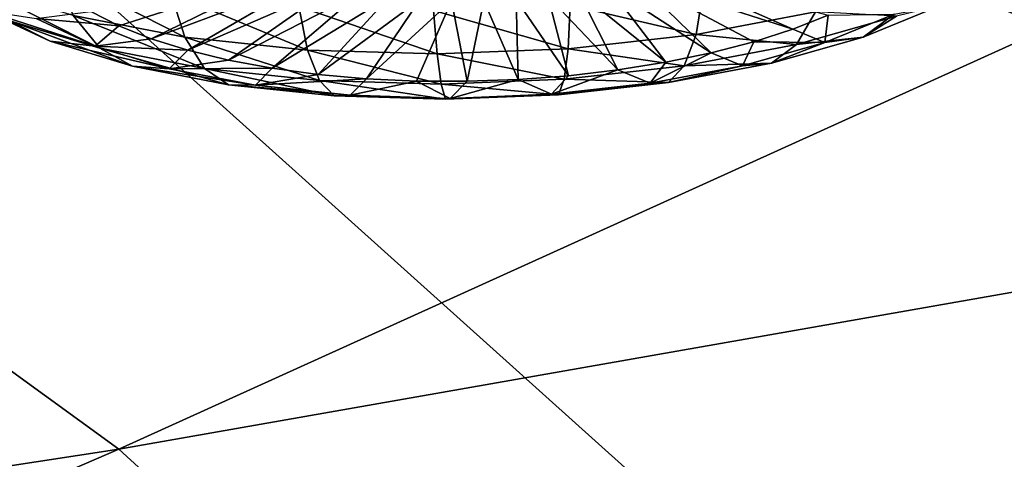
# Model space of a CAD drawing. Header units: metres. Extents: x -92 to 264, y -100 to 50.
# Tile 197 of 256: x 232.405 to 234.394, y -10.158 to -9.271. Entities that reach past the tile are written whole.
import ezdxf

# ---------------------------------------------------------------- set-up
doc = ezdxf.new("R2010")
doc.units = ezdxf.units.M
doc.layers.add('solid_21062050_01', color=7, linetype='CONTINUOUS')

msp = doc.modelspace()

# ---------------------------------------------------------------- linework, layer by layer
at = {"layer": 'solid_21062050_01'}
for points in [[(236.226837, -6.003361, 202.754074), (233.763962, -6.97787, 205.462692), (241.828888, -10.022781, 206.420242)], [(233.763962, -6.97787, 205.462692), (231.073044, -7.880507, 207.971664), (238.971954, -11.140474, 209.526688)], [(233.763962, -6.97787, 205.462692), (238.971954, -11.140474, 209.526688), (241.828888, -10.022781, 206.420242)], [(231.073044, -7.880507, 207.971664), (228.172287, -8.705172, 210.264084), (235.85524, -12.175426, 212.403305)], [(231.073044, -7.880507, 207.971664), (235.85524, -12.175426, 212.403305), (238.971954, -11.140474, 209.526688)], [(232.605438, -10.137922, 156.529724), (231.381332, -9.249446, 154.061874), (235.993927, -8.602259, 154.833939)], [(232.605438, -10.137922, 156.529724), (235.993927, -8.602259, 154.833939), (236.914139, -9.38133, 156.997894)], [(228.172287, -8.705172, 210.264084), (225.081314, -9.446293, 212.324432), (232.499527, -13.120734, 215.03093)], [(228.172287, -8.705172, 210.264084), (232.499527, -13.120734, 215.03093), (235.85524, -12.175426, 212.403305)], [(232.738373, -9.30611, 152.138077), (232.710205, -9.217266, 152.225464), (232.475754, -9.172128, 152.086685)], [(232.738373, -9.30611, 152.138077), (232.475754, -9.172128, 152.086685), (232.513229, -9.262764, 152.004791)], [(232.605255, -9.283157, 151.431686), (232.548889, -9.254189, 151.350632), (232.946091, -9.174483, 151.215698)], [(232.605255, -9.283157, 151.431686), (232.946091, -9.174483, 151.215698), (232.670883, -9.30943, 151.506439)], [(232.670883, -9.30943, 151.506439), (232.946091, -9.174483, 151.215698), (232.989212, -9.190722, 151.262115)], [(233.801666, -9.33791, 151.677689), (233.592499, -9.201827, 151.342728), (233.646851, -9.187381, 151.309326)], [(233.966858, -9.289903, 151.565384), (233.646851, -9.187381, 151.309326), (233.695999, -9.170672, 151.269516)], [(233.887695, -9.315457, 151.625916), (233.646851, -9.187381, 151.309326), (233.966858, -9.289903, 151.565384)], [(233.801666, -9.33791, 151.677689), (233.646851, -9.187381, 151.309326), (233.887695, -9.315457, 151.625916)], [(233.966858, -9.289903, 151.565384), (233.695999, -9.170672, 151.269516), (234.038193, -9.261567, 151.496857)], [(232.466278, -9.314334, 151.658508), (232.240189, -9.205493, 151.557602), (232.333313, -9.252205, 151.483627)], [(232.385147, -9.273226, 151.748245), (232.240189, -9.205493, 151.557602), (232.466278, -9.314334, 151.658508)], [(232.319702, -9.203873, 151.833282), (232.385147, -9.273226, 151.748245), (232.566772, -9.328495, 151.90921)], [(232.513229, -9.262764, 152.004791), (232.319702, -9.203873, 151.833282), (232.566772, -9.328495, 151.90921)], [(232.670883, -9.30943, 151.506439), (232.989212, -9.190722, 151.262115), (232.744965, -9.332675, 151.573944)], [(232.744965, -9.332675, 151.573944), (232.989212, -9.190722, 151.262115), (233.038376, -9.204641, 151.302948)], [(232.744965, -9.332675, 151.573944), (233.038376, -9.204641, 151.302948), (232.826569, -9.352602, 151.633347)], [(232.826569, -9.352602, 151.633347), (233.038376, -9.204641, 151.302948), (233.092743, -9.216002, 151.337479)], [(233.709885, -9.356978, 151.720078), (233.533875, -9.213763, 151.369156), (233.592499, -9.201827, 151.342728)], [(233.709885, -9.356978, 151.720078), (233.592499, -9.201827, 151.342728), (233.801666, -9.33791, 151.677689)], [(232.986496, -9.332248, 152.228012), (232.968582, -9.244484, 152.319122), (232.710205, -9.217266, 152.225464)], [(232.986496, -9.332248, 152.228012), (232.710205, -9.217266, 152.225464), (232.738373, -9.30611, 152.138077)], [(232.826569, -9.352602, 151.633347), (233.092743, -9.216002, 151.337479), (232.914658, -9.368959, 151.683899)], [(232.914658, -9.368959, 151.683899), (233.092743, -9.216002, 151.337479), (233.151382, -9.224611, 151.365143)], [(232.914658, -9.368959, 151.683899), (233.151382, -9.224611, 151.365143), (233.008148, -9.381542, 151.724991)], [(233.008148, -9.381542, 151.724991), (233.151382, -9.224611, 151.365143), (233.213287, -9.23032, 151.385437)], [(233.513672, -9.384047, 151.774628), (233.407852, -9.229334, 151.399414), (233.47197, -9.222984, 151.388153)], [(233.61348, -9.372421, 151.752518), (233.47197, -9.222984, 151.388153), (233.533875, -9.213763, 151.369156)], [(233.513672, -9.384047, 151.774628), (233.47197, -9.222984, 151.388153), (233.61348, -9.372421, 151.752518)], [(233.771133, -9.300869, 152.212219), (233.785645, -9.211808, 152.302673), (233.51683, -9.241701, 152.358475)], [(233.61348, -9.372421, 151.752518), (233.533875, -9.213763, 151.369156), (233.709885, -9.356978, 151.720078)], [(234.012558, -9.255155, 152.112427), (233.785645, -9.211808, 152.302673), (233.771133, -9.300869, 152.212219)], [(233.248047, -9.340171, 152.271133), (233.240936, -9.252734, 152.364029), (232.968582, -9.244484, 152.319122)], [(233.248047, -9.340171, 152.271133), (232.968582, -9.244484, 152.319122), (232.986496, -9.332248, 152.228012)], [(233.008148, -9.381542, 151.724991), (233.213287, -9.23032, 151.385437), (233.105835, -9.390192, 151.756073)], [(233.105835, -9.390192, 151.756073), (233.213287, -9.23032, 151.385437), (233.277405, -9.233033, 151.398041)], [(233.105835, -9.390192, 151.756073), (233.277405, -9.233033, 151.398041), (233.206512, -9.394799, 151.776779)], [(233.206512, -9.394799, 151.776779), (233.277405, -9.233033, 151.398041), (233.308899, -9.395306, 151.786835)], [(233.513, -9.329576, 152.265808), (233.51683, -9.241701, 152.358475), (233.240936, -9.252734, 152.364029)], [(233.308899, -9.395306, 151.786835), (233.277405, -9.233033, 151.398041), (233.342636, -9.232702, 151.402725)], [(233.308899, -9.395306, 151.786835), (233.342636, -9.232702, 151.402725), (233.411713, -9.391706, 151.786118)], [(233.411713, -9.391706, 151.786118), (233.342636, -9.232702, 151.402725), (233.407852, -9.229334, 151.399414)], [(233.411713, -9.391706, 151.786118), (233.407852, -9.229334, 151.399414), (233.513672, -9.384047, 151.774628)], [(233.771133, -9.300869, 152.212219), (233.51683, -9.241701, 152.358475), (233.513, -9.329576, 152.265808)], [(234.264969, -9.242402, 151.622299), (234.109024, -9.305997, 151.776443), (234.171066, -9.259995, 151.53746)], [(234.176086, -9.264136, 151.876816), (234.109024, -9.305997, 151.776443), (234.264969, -9.242402, 151.622299)], [(228.210266, -10.810229, 156.188385), (231.381332, -9.249446, 154.061874), (232.605438, -10.137922, 156.529724)], [(232.5578, -9.324512, 151.569931), (232.333313, -9.252205, 151.483627), (232.438538, -9.268788, 151.413086)], [(232.466278, -9.314334, 151.658508), (232.333313, -9.252205, 151.483627), (232.5578, -9.324512, 151.569931)], [(232.605255, -9.283157, 151.431686), (232.438538, -9.268788, 151.413086), (232.548889, -9.254189, 151.350632)], [(232.513229, -9.262764, 152.004791), (232.566772, -9.328495, 151.90921), (232.778076, -9.369176, 152.034286)], [(232.738373, -9.30611, 152.138077), (232.513229, -9.262764, 152.004791), (232.778076, -9.369176, 152.034286)], [(233.513, -9.329576, 152.265808), (233.240936, -9.252734, 152.364029), (233.248047, -9.340171, 152.271133)], [(234.012558, -9.255155, 152.112427), (233.771133, -9.300869, 152.212219), (233.973892, -9.321354, 152.010223)], [(234.031189, -9.317035, 151.675705), (233.966858, -9.289903, 151.565384), (234.038193, -9.261567, 151.496857)], [(234.012558, -9.255155, 152.112427), (233.973892, -9.321354, 152.010223), (234.176086, -9.264136, 151.876816)], [(234.176086, -9.264136, 151.876816), (233.973892, -9.321354, 152.010223), (234.109024, -9.305997, 151.776443)], [(234.171066, -9.259995, 151.53746), (234.031189, -9.317035, 151.675705), (234.038193, -9.261567, 151.496857)], [(234.109024, -9.305997, 151.776443), (234.031189, -9.317035, 151.675705), (234.171066, -9.259995, 151.53746)], [(232.385147, -9.273226, 151.748245), (232.466278, -9.314334, 151.658508), (232.632874, -9.365029, 151.806152)], [(232.566772, -9.328495, 151.90921), (232.385147, -9.273226, 151.748245), (232.632874, -9.365029, 151.806152)], [(232.5578, -9.324512, 151.569931), (232.438538, -9.268788, 151.413086), (232.605255, -9.283157, 151.431686)], [(232.5578, -9.324512, 151.569931), (232.605255, -9.283157, 151.431686), (232.670883, -9.30943, 151.506439)], [(232.738373, -9.30611, 152.138077), (232.778076, -9.369176, 152.034286), (233.010925, -9.393706, 152.118683)], [(232.986496, -9.332248, 152.228012), (232.738373, -9.30611, 152.138077), (233.010925, -9.393706, 152.118683)], [(233.771133, -9.300869, 152.212219), (233.513, -9.329576, 152.265808), (233.747314, -9.364257, 152.103867)], [(233.771133, -9.300869, 152.212219), (233.747314, -9.364257, 152.103867), (233.973892, -9.321354, 152.010223)], [(234.031189, -9.317035, 151.675705), (233.887695, -9.315457, 151.625916), (233.966858, -9.289903, 151.565384)], [(234.109024, -9.305997, 151.776443), (233.923569, -9.358479, 151.898804), (234.031189, -9.317035, 151.675705)], [(233.973892, -9.321354, 152.010223), (233.923569, -9.358479, 151.898804), (234.109024, -9.305997, 151.776443)], [(232.466278, -9.314334, 151.658508), (232.5578, -9.324512, 151.569931), (232.707214, -9.369982, 151.702362)], [(232.632874, -9.365029, 151.806152), (232.466278, -9.314334, 151.658508), (232.707214, -9.369982, 151.702362)], [(232.5578, -9.324512, 151.569931), (232.670883, -9.30943, 151.506439), (232.744965, -9.332675, 151.573944)], [(232.707214, -9.369982, 151.702362), (232.5578, -9.324512, 151.569931), (232.744965, -9.332675, 151.573944)], [(233.973892, -9.321354, 152.010223), (233.747314, -9.364257, 152.103867), (233.923569, -9.358479, 151.898804)], [(233.864853, -9.364106, 151.785461), (233.801666, -9.33791, 151.677689), (233.887695, -9.315457, 151.625916)], [(234.031189, -9.317035, 151.675705), (233.864853, -9.364106, 151.785461), (233.887695, -9.315457, 151.625916)], [(233.923569, -9.358479, 151.898804), (233.864853, -9.364106, 151.785461), (234.031189, -9.317035, 151.675705)], [(232.566772, -9.328495, 151.90921), (232.632874, -9.365029, 151.806152), (232.826691, -9.402345, 151.920883)], [(232.778076, -9.369176, 152.034286), (232.566772, -9.328495, 151.90921), (232.826691, -9.402345, 151.920883)], [(232.707214, -9.369982, 151.702362), (232.744965, -9.332675, 151.573944), (232.826569, -9.352602, 151.633347)], [(232.986496, -9.332248, 152.228012), (233.010925, -9.393706, 152.118683), (233.256409, -9.401142, 152.159164)], [(233.248047, -9.340171, 152.271133), (232.986496, -9.332248, 152.228012), (233.256409, -9.401142, 152.159164)], [(233.513, -9.329576, 152.265808), (233.248047, -9.340171, 152.271133), (233.505051, -9.391198, 152.15416)], [(233.248047, -9.340171, 152.271133), (233.256409, -9.401142, 152.159164), (233.505051, -9.391198, 152.15416)], [(233.513, -9.329576, 152.265808), (233.505051, -9.391198, 152.15416), (233.747314, -9.364257, 152.103867)], [(233.678452, -9.399403, 151.862503), (233.709885, -9.356978, 151.720078), (233.801666, -9.33791, 151.677689)], [(233.864853, -9.364106, 151.785461), (233.678452, -9.399403, 151.862503), (233.801666, -9.33791, 151.677689)], [(232.632874, -9.365029, 151.806152), (232.707214, -9.369982, 151.702362), (232.881058, -9.40345, 151.805267)], [(232.826691, -9.402345, 151.920883), (232.632874, -9.365029, 151.806152), (232.881058, -9.40345, 151.805267)], [(232.707214, -9.369982, 151.702362), (232.826569, -9.352602, 151.633347), (232.914658, -9.368959, 151.683899)], [(233.747314, -9.364257, 152.103867), (233.505051, -9.391198, 152.15416), (233.715729, -9.397832, 151.984711)], [(233.678452, -9.399403, 151.862503), (233.61348, -9.372421, 151.752518), (233.709885, -9.356978, 151.720078)], [(233.715729, -9.397832, 151.984711), (233.678452, -9.399403, 151.862503), (233.864853, -9.364106, 151.785461)], [(233.923569, -9.358479, 151.898804), (233.715729, -9.397832, 151.984711), (233.864853, -9.364106, 151.785461)], [(233.747314, -9.364257, 152.103867), (233.715729, -9.397832, 151.984711), (233.923569, -9.358479, 151.898804)], [(233.610779, -11.057354, 159.083542), (232.605438, -10.137922, 156.529724), (236.914139, -9.38133, 156.997894)], [(232.881058, -9.40345, 151.805267), (232.707214, -9.369982, 151.702362), (232.914658, -9.368959, 151.683899)], [(232.778076, -9.369176, 152.034286), (232.826691, -9.402345, 151.920883), (233.040283, -9.424845, 151.998306)], [(233.010925, -9.393706, 152.118683), (232.778076, -9.369176, 152.034286), (233.040283, -9.424845, 151.998306)], [(232.881058, -9.40345, 151.805267), (232.914658, -9.368959, 151.683899), (233.008148, -9.381542, 151.724991)], [(232.881058, -9.40345, 151.805267), (233.008148, -9.381542, 151.724991), (233.105835, -9.390192, 151.756073)], [(233.479141, -9.421567, 151.903885), (233.411713, -9.391706, 151.786118), (233.513672, -9.384047, 151.774628)], [(233.479141, -9.421567, 151.903885), (233.513672, -9.384047, 151.774628), (233.61348, -9.372421, 151.752518)], [(233.678452, -9.399403, 151.862503), (233.479141, -9.421567, 151.903885), (233.61348, -9.372421, 151.752518)], [(233.610779, -11.057354, 159.083542), (236.914139, -9.38133, 156.997894), (237.687576, -10.178498, 159.212112)], [(232.826691, -9.402345, 151.920883), (232.881058, -9.40345, 151.805267), (233.072632, -9.423631, 151.874695)], [(233.040283, -9.424845, 151.998306), (232.826691, -9.402345, 151.920883), (233.072632, -9.423631, 151.874695)], [(233.072632, -9.423631, 151.874695), (232.881058, -9.40345, 151.805267), (233.105835, -9.390192, 151.756073)], [(233.010925, -9.393706, 152.118683), (233.040283, -9.424845, 151.998306), (233.265442, -9.431665, 152.035431)], [(233.256409, -9.401142, 152.159164), (233.010925, -9.393706, 152.118683), (233.265442, -9.431665, 152.035431)], [(233.072632, -9.423631, 151.874695), (233.105835, -9.390192, 151.756073), (233.206512, -9.394799, 151.776779)], [(233.274582, -9.429748, 151.908005), (233.072632, -9.423631, 151.874695), (233.206512, -9.394799, 151.776779)], [(233.274582, -9.429748, 151.908005), (233.206512, -9.394799, 151.776779), (233.308899, -9.395306, 151.786835)], [(233.505051, -9.391198, 152.15416), (233.256409, -9.401142, 152.159164), (233.493515, -9.422544, 152.030838)], [(233.256409, -9.401142, 152.159164), (233.265442, -9.431665, 152.035431), (233.493515, -9.422544, 152.030838)], [(233.274582, -9.429748, 151.908005), (233.308899, -9.395306, 151.786835), (233.411713, -9.391706, 151.786118)], [(233.479141, -9.421567, 151.903885), (233.274582, -9.429748, 151.908005), (233.411713, -9.391706, 151.786118)], [(233.493515, -9.422544, 152.030838), (233.479141, -9.421567, 151.903885), (233.678452, -9.399403, 151.862503)], [(233.505051, -9.391198, 152.15416), (233.493515, -9.422544, 152.030838), (233.715729, -9.397832, 151.984711)], [(233.715729, -9.397832, 151.984711), (233.493515, -9.422544, 152.030838), (233.678452, -9.399403, 151.862503)], [(233.040283, -9.424845, 151.998306), (233.072632, -9.423631, 151.874695), (233.274582, -9.429748, 151.908005)], [(233.265442, -9.431665, 152.035431), (233.040283, -9.424845, 151.998306), (233.274582, -9.429748, 151.908005)], [(233.265442, -9.431665, 152.035431), (233.274582, -9.429748, 151.908005), (233.479141, -9.421567, 151.903885)], [(233.493515, -9.422544, 152.030838), (233.265442, -9.431665, 152.035431), (233.479141, -9.421567, 151.903885)], [(225.081314, -9.446293, 212.324432), (228.927246, -13.970094, 217.392044), (232.499527, -13.120734, 215.03093)], [(229.226547, -11.597955, 158.376373), (228.210266, -10.810229, 156.188385), (232.605438, -10.137922, 156.529724)], [(229.226547, -11.597955, 158.376373), (232.605438, -10.137922, 156.529724), (233.610779, -11.057354, 159.083542)]]:
    msp.add_3dface(points, dxfattribs=at)

doc.saveas('drawing.dxf')
